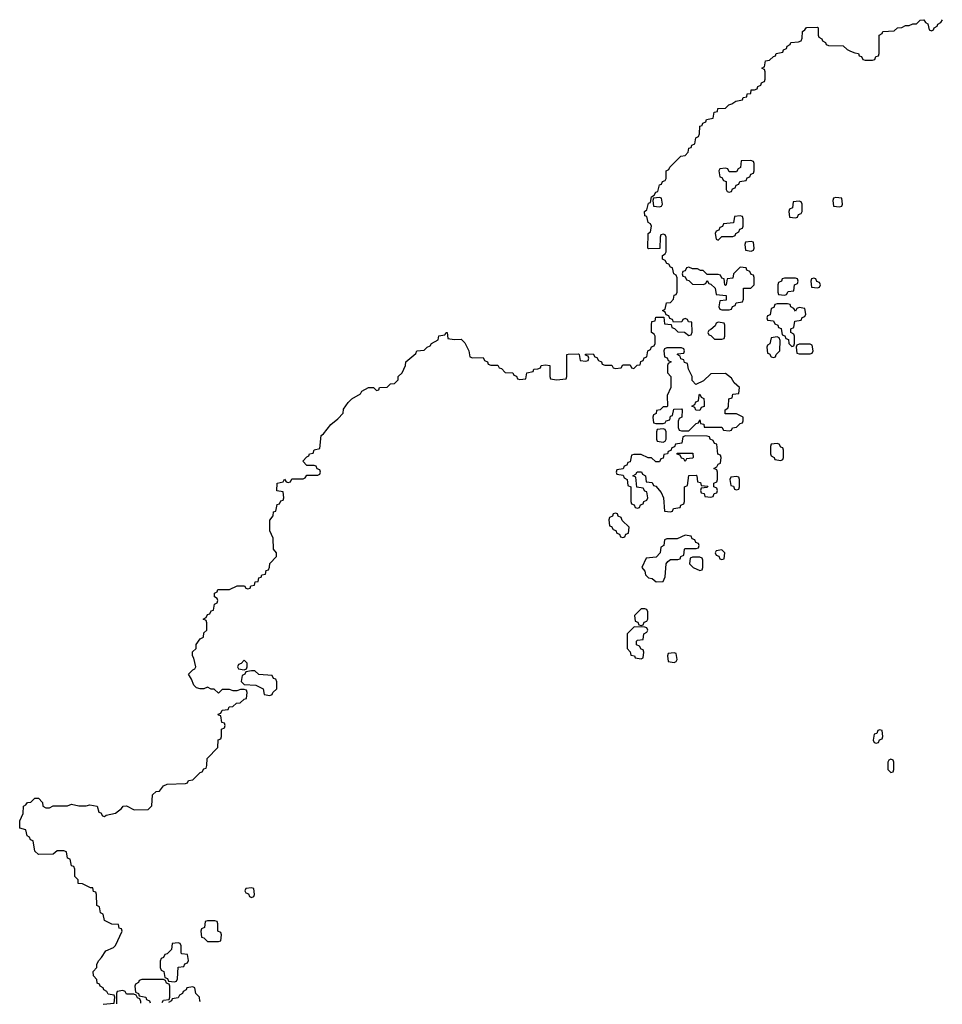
# Model space of a CAD drawing. Header units: inches. Extents: x 2559349 to 2678269, y 915212 to 1023331.
# Tile 39 of 48: x 2665948 to 2670970, y 915212 to 920574. Entities that reach past the tile are written whole.
import ezdxf

# ---------------------------------------------------------------- set-up
doc = ezdxf.new("R2010")
doc.units = ezdxf.units.IN
doc.header["$MEASUREMENT"] = 0
for name, color, linetype in [('C6961', 7, 'Continuous'), ('C6962', 7, 'Continuous'), ('C6971', 7, 'Continuous'), ('C6972', 7, 'Continuous')]:
    doc.layers.add(name, color=color, linetype=linetype)

msp = doc.modelspace()

# ---------------------------------------------------------------- linework, layer by layer
at = {"layer": 'C6961', "color": 6}
for points in [[(2666401.5, 915211.6), (2666462, 915218), (2666466, 915250), (2666462, 915262), (2666430, 915266), (2666422, 915282), (2666406, 915290), (2666402, 915302), (2666386, 915310), (2666382, 915322), (2666370, 915326), (2666367.3, 915347.3), (2666350, 915366), (2666348.7, 915390), (2666367.3, 915412.7), (2666368, 915430), (2666378, 915450), (2666393.6, 915466.4), (2666416.4, 915503.6), (2666459, 915521), (2666468.9, 915531.1), (2666506, 915610), (2666502, 915622), (2666490, 915626), (2666486, 915646), (2666450, 915648), (2666410, 915668), (2666402, 915702), (2666388, 915710), (2666382, 915742), (2666368, 915750), (2666366, 915810), (2666362, 915822), (2666350, 915826), (2666346, 915846), (2666334, 915846), (2666290, 915868), (2666266, 915870), (2666266, 915890), (2666248.4, 915908.4), (2666247.3, 915947.3), (2666242, 915962), (2666230, 915966), (2666222, 916002), (2666208.4, 916008.4), (2666202, 916042), (2666187.3, 916047.3), (2666152.7, 916047.3), (2666130, 916028.7), (2666050, 916028), (2666030, 916046), (2666022, 916102), (2666007.3, 916107.3), (2666002, 916122), (2665988.4, 916128.4), (2665982, 916162), (2665948.7, 916171.3), (2665948, 916210), (2665966, 916250), (2665968.7, 916290), (2665982, 916298), (2665990, 916311.3), (2666008, 916312), (2666030, 916334), (2666050, 916334), (2666071.6, 916311.6), (2666074, 916290), (2666090, 916282), (2666110, 916282), (2666130, 916292), (2666207.3, 916292.7), (2666230, 916302), (2666270, 916292), (2666310, 916292), (2666330, 916298), (2666370, 916291), (2666378, 916258), (2666390, 916254), (2666398, 916238), (2666410, 916234), (2666418, 916242), (2666470, 916252), (2666502, 916278), (2666511.6, 916291.6), (2666530, 916292), (2666571.6, 916271.6), (2666648, 916272), (2666668, 916292), (2666670, 916352), (2666690, 916371.3), (2666708, 916372), (2666730, 916402), (2666751.1, 916411.1), (2666850, 916414), (2666862, 916418), (2666866, 916430), (2666890, 916434), (2666930, 916474), (2666942, 916478), (2666950, 916494), (2666962, 916498), (2666967.3, 916512.7), (2666968, 916550), (2667026, 916610), (2667028.4, 916651.6), (2667042, 916658), (2667046, 916670), (2667046, 916710), (2667062, 916718), (2667066, 916730), (2667062, 916742), (2667047.3, 916747.3), (2667042, 916782), (2667030, 916786), (2667028.4, 916791.6), (2667042, 916798), (2667050, 916814), (2667082, 916818), (2667088.4, 916831.6), (2667107.3, 916832.7), (2667128.4, 916851.6), (2667147.3, 916852.7), (2667170, 916874), (2667182, 916878), (2667186, 916910), (2667182, 916922), (2667170, 916926), (2667150, 916926), (2667130, 916918), (2667110, 916918), (2667090, 916926), (2667050, 916926), (2667030, 916906), (2667007.3, 916927.3), (2666990, 916928), (2666970, 916938), (2666951, 916929), (2666930, 916929), (2666910, 916935.3), (2666895.3, 916950), (2666883.1, 916983.1), (2666866, 917010), (2666890, 917034), (2666902, 917038), (2666906, 917050), (2666896.4, 917096.4), (2666889.3, 917109.3), (2666889.4, 917130.6), (2666908, 917150), (2666909.3, 917170.7), (2666930, 917202), (2666948, 917212), (2666950, 917234), (2666966, 917250), (2666966, 917290), (2666962, 917302), (2666946, 917310), (2666962, 917318), (2666970, 917334), (2666982, 917338), (2666990, 917354), (2667002, 917358), (2667008.7, 917391.3), (2667022, 917398), (2667026, 917410), (2667022, 917422), (2667008, 917430), (2667008, 917450), (2667022, 917458), (2667026, 917470), (2667090, 917471.3), (2667131.1, 917491.1), (2667171, 917491), (2667178, 917478), (2667190, 917474), (2667202, 917478), (2667206, 917490), (2667226, 917494), (2667230, 917512), (2667246, 917514), (2667250, 917534), (2667262, 917538), (2667266, 917550), (2667286, 917554), (2667290, 917574), (2667302, 917578), (2667308.4, 917591.6), (2667310, 917612), (2667346, 917650), (2667346, 917670), (2667328.7, 917690), (2667328, 917750), (2667309, 917790), (2667309.1, 917849.1), (2667327.3, 917872.7), (2667330, 917894), (2667342, 917898), (2667350, 917934), (2667362, 917938), (2667370, 917954), (2667382, 917958), (2667386, 917970), (2667382, 918002), (2667348.4, 918008.4), (2667349, 918050), (2667382, 918058), (2667390, 918072), (2667398, 918058), (2667410, 918054), (2667422, 918058), (2667430, 918074), (2667490, 918074), (2667502, 918078), (2667510, 918094), (2667570, 918094), (2667582, 918098), (2667586, 918110), (2667582, 918122), (2667567.3, 918127.3), (2667562, 918142), (2667550, 918146), (2667510, 918146), (2667489, 918170), (2667510, 918194), (2667522, 918198), (2667526, 918210), (2667546, 918214), (2667550, 918232), (2667582, 918238), (2667589, 918310), (2667602, 918318), (2667642, 918370), (2667680.4, 918399.6), (2667708.4, 918431.6), (2667710, 918452), (2667735.3, 918490), (2667755.3, 918510), (2667803.1, 918536.9), (2667810, 918550.8), (2667846, 918570), (2667874, 918570), (2667890, 918554), (2667902, 918558), (2667906, 918570), (2667948, 918572), (2667966, 918590), (2667988, 918592), (2668008, 918612), (2668008.7, 918630), (2668028.9, 918651.1), (2668048.7, 918691.3), (2668049, 918710), (2668104, 918756), (2668110, 918771.3), (2668150, 918774), (2668166, 918790), (2668182, 918798), (2668190, 918811.3), (2668226, 918830), (2668230, 918852), (2668262, 918858), (2668270, 918871.3), (2668274, 918870), (2668278, 918838), (2668312.7, 918832.7), (2668350, 918834), (2668370, 918814), (2668392, 918770), (2668398, 918738), (2668412.7, 918732.7), (2668470, 918734), (2668478, 918718), (2668494, 918710), (2668498, 918698), (2668512.7, 918692.7), (2668550, 918692), (2668558, 918678), (2668570, 918674), (2668590, 918652), (2668631.6, 918651.6), (2668638, 918638), (2668652.7, 918632.7), (2668658, 918618), (2668670, 918614), (2668702, 918618), (2668708.4, 918651.6), (2668742, 918658), (2668746, 918670), (2668768, 918672), (2668782, 918678), (2668786, 918690), (2668810, 918694), (2668834, 918690), (2668834, 918630), (2668838, 918618), (2668870, 918612), (2668922, 918618), (2668926, 918630), (2668926, 918750), (2668932.7, 918752.7), (2668990, 918754), (2668994, 918750), (2668998, 918718), (2669030, 918714), (2669042, 918718), (2669046, 918730), (2669042, 918742), (2669027.3, 918747.3), (2669027.3, 918752.7), (2669070, 918754), (2669078, 918738), (2669090, 918734), (2669098, 918718), (2669114, 918710), (2669118, 918698), (2669132.7, 918692.7), (2669171.6, 918691.6), (2669178, 918678), (2669190, 918674), (2669222, 918678), (2669230, 918694), (2669270, 918694), (2669278, 918678), (2669290, 918674), (2669308.4, 918691.6), (2669326, 918694), (2669328, 918712), (2669342, 918718), (2669347.3, 918732.7), (2669362, 918738), (2669366, 918770), (2669382, 918778), (2669387.3, 918792.7), (2669402, 918798), (2669406, 918810), (2669406, 918850), (2669402, 918862), (2669386, 918870), (2669386, 918910), (2669388, 918930), (2669406, 918934), (2669410, 918954), (2669454, 918954), (2669458, 918918), (2669494, 918914), (2669498, 918898), (2669512.7, 918892.7), (2669530, 918874), (2669567.3, 918872.7), (2669590, 918854), (2669602, 918858), (2669607.3, 918872.7), (2669606, 918926), (2669588.4, 918928.4), (2669582, 918942), (2669570, 918946), (2669558, 918942), (2669551.6, 918928.4), (2669506, 918926), (2669502, 918942), (2669487.3, 918947.3), (2669482, 918962), (2669466, 918966), (2669462, 918982), (2669446, 918990), (2669462, 918998), (2669468.9, 919031.1), (2669490, 919034), (2669507.3, 919052.7), (2669510, 919074), (2669522, 919078), (2669526, 919090), (2669527.3, 919167.3), (2669522, 919182), (2669508, 919190), (2669502, 919222), (2669490, 919226), (2669482, 919242), (2669470, 919246), (2669462, 919262), (2669446, 919270), (2669446, 919290), (2669462, 919298), (2669466, 919310), (2669466, 919390), (2669462, 919402), (2669450, 919406), (2669438, 919402), (2669434, 919390), (2669432.7, 919327.3), (2669370, 919326), (2669366, 919330), (2669368.7, 919410), (2669382, 919418), (2669386, 919450), (2669382, 919462), (2669368, 919470), (2669362, 919502), (2669350, 919506), (2669348.7, 919530), (2669362, 919538), (2669370, 919574), (2669382, 919578), (2669386, 919610), (2669402, 919618), (2669410, 919634), (2669422, 919638), (2669430, 919674), (2669442, 919678), (2669447.3, 919692.7), (2669462, 919698), (2669466, 919710), (2669466, 919750), (2669482, 919758), (2669486, 919770), (2669546, 919830), (2669570, 919834), (2669587.3, 919852.7), (2669590, 919874), (2669602, 919878), (2669606, 919890), (2669622, 919898), (2669628, 919930), (2669642, 919938), (2669647.3, 919952.7), (2669650, 919994), (2669662, 919998), (2669662.7, 920000)], [(2666612.7, 915347.3), (2666598, 915342), (2666594, 915330), (2666578, 915322), (2666574, 915310), (2666578, 915278), (2666594, 915270), (2666598, 915258), (2666634, 915250), (2666638, 915238), (2666654, 915230), (2666657.7, 915219)], [(2666723.4, 915220.9), (2666730, 915234), (2666762, 915238), (2666766, 915250), (2666766, 915310), (2666762, 915322), (2666747.3, 915327.3), (2666742, 915342), (2666730, 915346), (2666612.7, 915347.3)], [(2666931.7, 915226.8), (2666928.4, 915228.4), (2666926, 915250), (2666906, 915270), (2666902, 915302), (2666890, 915306), (2666858, 915302), (2666854, 915290), (2666838, 915282), (2666834, 915270), (2666818, 915262), (2666810, 915246), (2666778, 915242), (2666774, 915230), (2666758, 915221.9)], [(2666510, 915286), (2666478, 915282), (2666474, 915270), (2666474, 915213.7)], [(2666607.3, 915217.5), (2666607.3, 915227.3), (2666602, 915242), (2666590, 915246), (2666582, 915262), (2666570, 915266), (2666530, 915266), (2666522, 915282), (2666510, 915286)]]:
    msp.add_lwpolyline(points, dxfattribs=at)
for points in [[(2669927.3, 919807.3), (2669874, 919806), (2669871.6, 919768.4), (2669858, 919762), (2669850, 919746), (2669810, 919746), (2669802, 919762), (2669790, 919766), (2669758, 919762), (2669754, 919750), (2669758, 919718), (2669770, 919714), (2669778, 919698), (2669792.7, 919692.7), (2669794, 919650), (2669798, 919638), (2669810, 919634), (2669822, 919638), (2669827.3, 919652.7), (2669842, 919658), (2669847.3, 919672.7), (2669862, 919678), (2669867.3, 919692.7), (2669902, 919698), (2669907.3, 919712.7), (2669922, 919718), (2669927.3, 919732.7), (2669942, 919738), (2669946, 919750), (2669946, 919790), (2669942, 919802)], [(2669430, 919606), (2669398, 919602), (2669394, 919590), (2669398, 919558), (2669430, 919554), (2669442, 919558), (2669446, 919570), (2669442, 919602)], [(2669870, 919506), (2669838, 919502), (2669832.7, 919467.3), (2669778, 919462), (2669772.7, 919447.3), (2669758, 919442), (2669752.7, 919427.3), (2669738, 919422), (2669734, 919410), (2669738, 919378), (2669750, 919374), (2669770, 919394), (2669830, 919394), (2669842, 919398), (2669846, 919410), (2669862, 919418), (2669867.3, 919432.7), (2669882, 919438), (2669886, 919450), (2669886, 919490), (2669882, 919502)], [(2669930, 919366), (2669898, 919362), (2669894, 919350), (2669898, 919318), (2669930, 919314), (2669942, 919318), (2669946, 919330), (2669942, 919362)], [(2669870, 919226), (2669834, 919190), (2669830, 919166), (2669798, 919162), (2669794, 919130), (2669790, 919126), (2669786, 919130), (2669782, 919162), (2669770, 919166), (2669762, 919182), (2669750, 919186), (2669690, 919186), (2669667.3, 919207.3), (2669652.7, 919207.3), (2669636.4, 919216.4), (2669610, 919218), (2669590, 919226), (2669578, 919222), (2669570, 919206), (2669558, 919202), (2669554, 919190), (2669558, 919178), (2669570, 919174), (2669578, 919158), (2669590, 919154), (2669610, 919134), (2669667.3, 919132.7), (2669682, 919138), (2669690, 919154), (2669698, 919138), (2669710, 919134), (2669732.7, 919112.7), (2669738, 919078), (2669792.7, 919072.7), (2669792.7, 919047.3), (2669758, 919042), (2669754, 919010), (2669758, 918998), (2669770, 918994), (2669810, 918994), (2669822, 918998), (2669827.3, 919012.7), (2669842, 919018), (2669848, 919032), (2669882, 919038), (2669887.3, 919052.7), (2669888, 919112), (2669927.3, 919112.7), (2669946, 919130), (2669946, 919170), (2669942, 919182), (2669930, 919186), (2669922, 919202), (2669906, 919210), (2669902, 919222)], [(2669750, 918926), (2669738, 918922), (2669732.7, 918907.3), (2669710, 918886), (2669698, 918882), (2669694, 918870), (2669698, 918858), (2669710, 918854), (2669730, 918834), (2669770, 918834), (2669782, 918838), (2669786, 918850), (2669786, 918910), (2669782, 918922)], [(2669550, 918786), (2669470, 918786), (2669458, 918782), (2669454, 918770), (2669458, 918738), (2669472.7, 918732.7), (2669478, 918718), (2669494, 918710), (2669478, 918702), (2669474, 918690), (2669474, 918650), (2669492, 918630), (2669492, 918570), (2669472.7, 918527.3), (2669474, 918470), (2669470, 918466), (2669450, 918466), (2669434, 918450), (2669414, 918446), (2669411.6, 918428.4), (2669398, 918422), (2669394, 918410), (2669398, 918378), (2669410, 918374), (2669450, 918374), (2669462, 918378), (2669466, 918390), (2669486, 918394), (2669490, 918414), (2669502, 918418), (2669508, 918452), (2669550, 918454), (2669554, 918450), (2669552, 918410), (2669538, 918402), (2669532.7, 918387.3), (2669532.7, 918352.7), (2669538, 918338), (2669550, 918334), (2669590, 918334), (2669630, 918374), (2669642, 918378), (2669650, 918394), (2669654, 918374), (2669671.1, 918371.1), (2669674, 918354), (2669770, 918354), (2669778, 918338), (2669810, 918334), (2669822, 918338), (2669828.4, 918351.6), (2669850, 918354), (2669870, 918374), (2669882, 918378), (2669886, 918390), (2669886, 918410), (2669850, 918428), (2669788, 918428), (2669788, 918450), (2669802, 918458), (2669806, 918470), (2669808, 918510), (2669826, 918514), (2669830, 918534), (2669862, 918538), (2669866, 918570), (2669836.4, 918596.4), (2669822, 918622), (2669790, 918648), (2669710, 918646), (2669670, 918608), (2669627.3, 918587.3), (2669608.7, 918608.7), (2669608, 918630), (2669588, 918670), (2669582, 918702), (2669567.3, 918707.3), (2669562, 918722), (2669547.3, 918727.3), (2669542, 918742), (2669526, 918750), (2669530, 918754), (2669562, 918758), (2669566, 918770), (2669562, 918782)], [(2669650, 918446), (2669627.3, 918447.3), (2669622, 918462), (2669606, 918470), (2669622, 918478), (2669627.3, 918492.7), (2669642, 918498), (2669646, 918530), (2669650, 918534), (2669658, 918518), (2669671.6, 918511.6), (2669674, 918490), (2669672.7, 918467.3), (2669658, 918462)], [(2669572.7, 918307.3), (2669558, 918302), (2669552.7, 918267.3), (2669518, 918262), (2669512.7, 918247.3), (2669498, 918242), (2669492.7, 918227.3), (2669478, 918222), (2669474, 918210), (2669454, 918206), (2669450, 918186), (2669438, 918182), (2669430, 918166), (2669410, 918166), (2669387.3, 918187.3), (2669368.4, 918188.4), (2669330, 918206), (2669290, 918206), (2669278, 918202), (2669270, 918166), (2669258, 918162), (2669252.7, 918147.3), (2669238, 918142), (2669232.7, 918127.3), (2669198, 918122), (2669194, 918110), (2669198, 918098), (2669232.7, 918092.7), (2669238, 918078), (2669254, 918070), (2669258, 918038), (2669274, 918030), (2669274, 917950), (2669278, 917938), (2669292.7, 917932.7), (2669298, 917918), (2669310, 917914), (2669322, 917918), (2669327.3, 917932.7), (2669342, 917938), (2669346, 917950), (2669362, 917958), (2669366, 917970), (2669362, 918002), (2669350, 918006), (2669342, 918022), (2669307.3, 918027.3), (2669302, 918082), (2669286, 918090), (2669302, 918098), (2669308, 918112), (2669332, 918112), (2669338, 918098), (2669354, 918090), (2669358, 918058), (2669390, 918054), (2669398, 918038), (2669410, 918034), (2669439.8, 917999.8), (2669452, 917970), (2669458, 917898), (2669490, 917894), (2669502, 917898), (2669507.3, 917912.7), (2669542, 917918), (2669546, 917930), (2669562, 917938), (2669566, 917950), (2669566, 918030), (2669582, 918038), (2669590, 918092), (2669630, 918094), (2669634, 918090), (2669638, 918058), (2669652.7, 918052.7), (2669658, 918038), (2669692.7, 918032.7), (2669690, 918026), (2669658, 918022), (2669654, 918010), (2669658, 917998), (2669672.7, 917992.7), (2669678, 917978), (2669710, 917974), (2669722, 917978), (2669727.3, 917992.7), (2669742, 917998), (2669746, 918010), (2669742, 918022), (2669726, 918030), (2669726, 918050), (2669742, 918058), (2669746, 918070), (2669746, 918110), (2669742, 918122), (2669726, 918130), (2669742, 918138), (2669750, 918154), (2669762, 918158), (2669766, 918190), (2669762, 918202), (2669748.4, 918208.4), (2669742, 918262), (2669730, 918266), (2669722, 918282), (2669706, 918290), (2669702, 918302), (2669690, 918306)], [(2669450, 918346), (2669418, 918342), (2669414, 918330), (2669414, 918290), (2669418, 918278), (2669450, 918274), (2669462, 918278), (2669466, 918290), (2669466, 918330), (2669462, 918342)], [(2669570, 918168), (2669562, 918182), (2669550, 918186), (2669542, 918202), (2669527.3, 918207.3), (2669527.3, 918212.7), (2669612.7, 918212.7), (2669614, 918190), (2669610, 918186), (2669578, 918182)], [(2669850, 918086), (2669818, 918082), (2669814, 918070), (2669818, 918038), (2669832.7, 918032.7), (2669838, 918018), (2669850, 918014), (2669862, 918018), (2669866, 918030), (2669866, 918070), (2669862, 918082)], [(2669190, 917886), (2669178, 917882), (2669174, 917870), (2669158, 917862), (2669154, 917850), (2669158, 917818), (2669170, 917814), (2669178, 917798), (2669192.7, 917792.7), (2669198, 917778), (2669212.7, 917772.7), (2669218, 917758), (2669230, 917754), (2669242, 917758), (2669247.3, 917772.7), (2669262, 917778), (2669266, 917810), (2669227.3, 917847.3), (2669222, 917862), (2669206, 917870), (2669202, 917882)], [(2669570, 917766), (2669527.3, 917747.3), (2669470, 917746), (2669458, 917742), (2669454, 917710), (2669438, 917702), (2669434, 917670), (2669412.7, 917647.3), (2669358, 917642), (2669334, 917590), (2669351.3, 917571.3), (2669354, 917550), (2669370, 917534), (2669391.3, 917531.3), (2669412.7, 917512.7), (2669450, 917514), (2669460.4, 917539.6), (2669466, 917610), (2669476.4, 917623.6), (2669490, 917634), (2669530, 917634), (2669542, 917638), (2669546, 917650), (2669562, 917658), (2669566, 917690), (2669570, 917694), (2669630, 917694), (2669642, 917698), (2669646, 917710), (2669642, 917722), (2669627.3, 917727.3), (2669622, 917742), (2669607.3, 917747.3), (2669602, 917762)], [(2669770, 917686), (2669738, 917682), (2669734, 917670), (2669738, 917658), (2669752.7, 917652.7), (2669758, 917638), (2669770, 917634), (2669782, 917638), (2669786, 917670)], [(2669650, 917646), (2669610, 917646), (2669598, 917642), (2669594, 917610), (2669614, 917590), (2669650, 917574), (2669662, 917578), (2669666, 917590), (2669666, 917630), (2669662, 917642)], [(2669350, 917366), (2669330, 917366), (2669294, 917330), (2669298, 917298), (2669312.7, 917292.7), (2669318, 917278), (2669330, 917274), (2669342, 917278), (2669347.3, 917292.7), (2669362, 917298), (2669366, 917310), (2669366, 917350), (2669362, 917362)], [(2669292.7, 917267.3), (2669254, 917230), (2669254, 917150), (2669271.6, 917131.6), (2669274, 917114), (2669294, 917110), (2669298, 917098), (2669330, 917094), (2669342, 917098), (2669346, 917130), (2669342, 917142), (2669330, 917146), (2669322, 917162), (2669306, 917170), (2669306, 917190), (2669310, 917194), (2669342, 917198), (2669346, 917230), (2669362, 917238), (2669366, 917250), (2669362, 917262), (2669350, 917266)], [(2667170, 917086), (2667152.7, 917067.3), (2667138, 917062), (2667134, 917050), (2667138, 917038), (2667170, 917034), (2667182, 917038), (2667186, 917050), (2667186, 917070)], [(2669510, 917126), (2669478, 917122), (2669474, 917110), (2669478, 917078), (2669510, 917074), (2669522, 917078), (2669526, 917090), (2669522, 917122)], [(2667210, 917028), (2667178, 917022), (2667174, 917010), (2667158, 917002), (2667154, 916970), (2667170, 916954), (2667234, 916950), (2667274, 916930), (2667278, 916898), (2667310, 916894), (2667322, 916898), (2667326, 916910), (2667348, 916930), (2667347.3, 916967.3), (2667342, 916982), (2667330, 916986), (2667322, 917002), (2667250, 917008.7), (2667227.3, 917027.3)], [(2667210, 915846), (2667178, 915842), (2667174, 915830), (2667178, 915818), (2667192.7, 915812.7), (2667198, 915798), (2667210, 915794), (2667222, 915798), (2667226, 915810), (2667222, 915842)], [(2667010, 915666), (2666970, 915666), (2666958, 915662), (2666954, 915630), (2666938, 915622), (2666934, 915610), (2666938, 915578), (2666950, 915574), (2666970, 915554), (2667030, 915554), (2667042, 915558), (2667046, 915590), (2667042, 915602), (2667026, 915610), (2667026, 915650), (2667022, 915662)], [(2666810, 915546), (2666778, 915542), (2666774, 915510), (2666750, 915486), (2666738, 915482), (2666730, 915466), (2666718, 915462), (2666712.7, 915447.3), (2666712.7, 915412.7), (2666718, 915398), (2666732, 915390), (2666738, 915358), (2666752.7, 915352.7), (2666758, 915338), (2666790, 915334), (2666802, 915338), (2666806, 915350), (2666810, 915414), (2666842, 915418), (2666847.3, 915432.7), (2666862, 915438), (2666866, 915450), (2666862, 915482), (2666830, 915486), (2666826, 915490), (2666826, 915530), (2666822, 915542)]]:
    msp.add_lwpolyline(points, close=True, dxfattribs=at)
at = {"layer": 'C6962', "color": 6}
for points in [[(2670000, 920303.1), (2669988, 920310), (2670000, 920316.9)], [(2669662.7, 920000), (2669666, 920010), (2669682, 920018), (2669686, 920030), (2669722, 920038), (2669728, 920070), (2669746, 920074), (2669748, 920090), (2669790, 920092), (2669808, 920110), (2669824.7, 920115.3), (2669846, 920130), (2669882, 920138), (2669886, 920150), (2669906, 920154), (2669908, 920170), (2669927.3, 920172.7), (2669930, 920191.3), (2669948, 920192), (2669962, 920198), (2669966, 920210), (2669982, 920218), (2669986, 920230), (2670000, 920237)]]:
    msp.add_lwpolyline(points, dxfattribs=at)
at = {"layer": 'C6971', "color": 6}
for points in [[(2670390, 919606), (2670378, 919602), (2670374, 919590), (2670378, 919558), (2670410, 919554), (2670422, 919558), (2670426, 919570), (2670422, 919602)], [(2670190, 919586), (2670158, 919582), (2670154, 919550), (2670138, 919542), (2670134, 919530), (2670138, 919498), (2670170, 919494), (2670182, 919498), (2670187.3, 919512.7), (2670202, 919518), (2670206, 919530), (2670206, 919570), (2670202, 919582)], [(2670170, 919166), (2670110, 919166), (2670098, 919162), (2670094, 919150), (2670078, 919142), (2670074, 919130), (2670074, 919090), (2670078, 919078), (2670110, 919074), (2670122, 919078), (2670130, 919094), (2670162, 919098), (2670166, 919130), (2670182, 919138), (2670186, 919150), (2670182, 919162)], [(2670270, 919166), (2670258, 919162), (2670254, 919150), (2670258, 919118), (2670290, 919114), (2670302, 919118), (2670306, 919130), (2670302, 919142), (2670287.3, 919147.3), (2670282, 919162)], [(2670127.3, 919027.3), (2670070, 919026), (2670058, 919022), (2670052.7, 919007.3), (2670038, 919002), (2670032.7, 918967.3), (2670018, 918962), (2670014, 918950), (2670018, 918938), (2670050, 918934), (2670058, 918918), (2670074, 918910), (2670078, 918898), (2670092.7, 918892.7), (2670098, 918858), (2670112.7, 918852.7), (2670118, 918838), (2670132.7, 918832.7), (2670134, 918810), (2670150, 918794), (2670162, 918798), (2670166, 918810), (2670166, 918850), (2670162, 918862), (2670146, 918870), (2670146, 918890), (2670162, 918898), (2670167.3, 918932.7), (2670202, 918938), (2670207.3, 918952.7), (2670222, 918958), (2670226, 918970), (2670222, 919002), (2670190, 919006), (2670178, 919002), (2670170, 918986), (2670162, 919002), (2670146, 919010), (2670142, 919022)], [(2670070, 918846), (2670038, 918842), (2670031.6, 918808.4), (2670018, 918802), (2670014, 918790), (2670018, 918758), (2670030, 918754), (2670038, 918738), (2670050, 918734), (2670062, 918738), (2670066, 918750), (2670086, 918770), (2670087.3, 918827.3), (2670082, 918842)], [(2670250, 918806), (2670190, 918806), (2670178, 918802), (2670174, 918790), (2670178, 918758), (2670190, 918754), (2670250, 918754), (2670262, 918758), (2670266, 918770), (2670262, 918802)], [(2670070, 918266), (2670038, 918262), (2670034, 918250), (2670034, 918210), (2670038, 918198), (2670054, 918190), (2670058, 918178), (2670090, 918174), (2670102, 918178), (2670106, 918190), (2670106, 918230), (2670102, 918242), (2670090, 918246), (2670082, 918262)], [(2670630, 916706), (2670618, 916702), (2670612.7, 916687.3), (2670598, 916682), (2670594, 916650), (2670598, 916638), (2670610, 916634), (2670622, 916638), (2670627.3, 916652.7), (2670642, 916658), (2670646, 916670), (2670642, 916702)], [(2670690, 916546), (2670678, 916542), (2670674, 916530), (2670674, 916490), (2670690, 916474), (2670702, 916478), (2670706, 916490), (2670706, 916530), (2670702, 916542)]]:
    msp.add_lwpolyline(points, close=True, dxfattribs=at)
at = {"layer": 'C6972', "color": 6}
for points in [[(2670000, 920316.9), (2670002, 920318), (2670008, 920350), (2670030, 920354), (2670050, 920374), (2670062, 920378), (2670066, 920390), (2670102, 920398), (2670106, 920410), (2670122, 920418), (2670126, 920430), (2670142, 920438), (2670146, 920450), (2670187.3, 920452.7), (2670202, 920458), (2670207.3, 920472.7), (2670209, 920510), (2670222, 920518), (2670230, 920530.8), (2670290, 920534), (2670294, 920530), (2670294, 920490), (2670298, 920478), (2670314, 920470), (2670318, 920458), (2670334, 920450), (2670338, 920438), (2670350, 920434), (2670430, 920432), (2670451.6, 920411.6), (2670470, 920402), (2670492.7, 920392.7), (2670514, 920390), (2670518, 920378), (2670530, 920374), (2670538, 920358), (2670550, 920354), (2670590, 920354), (2670602, 920358), (2670607.3, 920372.7), (2670622, 920378), (2670626, 920390), (2670626, 920490), (2670642, 920498), (2670646, 920510), (2670707.3, 920512.7), (2670726, 920530), (2670750, 920532), (2670770, 920542), (2670790, 920542), (2670810, 920551.3), (2670830, 920552), (2670850, 920571.3), (2670870, 920574), (2670878, 920558), (2670891.3, 920551.3), (2670898, 920518), (2670910, 920514), (2670922, 920518), (2670926, 920530), (2670942, 920538), (2670946, 920550), (2670962, 920558), (2670970, 920574)], [(2670000, 920237), (2670002, 920238), (2670006, 920250), (2670006, 920290), (2670002, 920302), (2670000, 920303.1)]]:
    msp.add_lwpolyline(points, dxfattribs=at)

doc.saveas('drawing.dxf')
